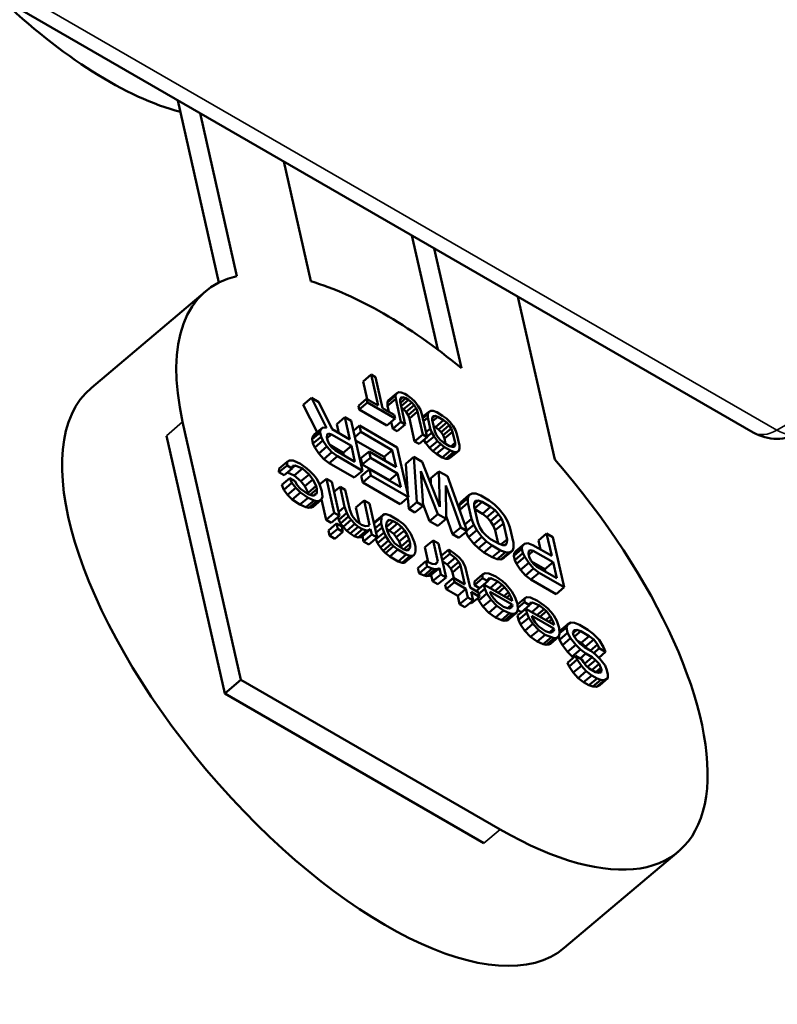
# Model space of a CAD drawing. Header units: millimetres. Extents: x 75 to 4764, y 75 to 3163.
# Tile 129 of 198: x 3020 to 3052, y 817 to 859. Entities that reach past the tile are written whole.
import ezdxf

# ---------------------------------------------------------------- set-up
doc = ezdxf.new("R2010")
doc.units = ezdxf.units.MM
doc.header["$LTSCALE"] = 15
doc.layers.add('Visible (ISO)', color=7, linetype='Continuous', lineweight=50)
doc.layers.add('Visible Narrow (ISO)', color=7, linetype='Continuous', lineweight=35)

msp = doc.modelspace()

# ---------------------------------------------------------------- linework, layer by layer
at = {"layer": 'Visible (ISO)'}
for p, q in [((2995.164, 873.06), (3050.543, 841.087)), ((3026.219, 855.13), (3027.96, 847.429)), ((3027.163, 854.586), (3028.719, 847.702)), ((3031.843, 847.48), (3030.698, 852.544)), ((3036.119, 849.415), (3037.209, 844.591)), ((3037.062, 848.87), (3038.207, 843.806)), ((3022.565, 842.98), (3027.387, 847.05)), ((3042.154, 839.946), (3040.598, 846.829)), ((3034.051, 843.248), (3034.396, 843.539)), ((3034.581, 843.432), (3034.396, 843.539)), ((3034.396, 843.539), (3034.693, 842.224)), ((3034.878, 842.118), (3034.581, 843.432)), ((3034.051, 843.248), (3034.221, 842.497)), ((3031.524, 842.26), (3031.869, 842.55)), ((3032.178, 842.372), (3031.869, 842.55)), ((3031.869, 842.55), (3032.5, 841.288)), ((3033.856, 842.218), (3034.2, 842.509)), ((3034.693, 842.224), (3034.2, 842.509)), ((3034.2, 842.509), (3034.236, 842.352)), ((3035.084, 842.353), (3035.428, 842.644)), ((3035.088, 842.214), (3035.433, 842.505)), ((3035.117, 842.442), (3035.461, 842.733)), ((3035.461, 842.733), (3035.428, 842.644)), ((3035.428, 842.644), (3035.433, 842.505)), ((3035.433, 842.505), (3035.652, 841.535)), ((3035.556, 842.787), (3035.461, 842.733)), ((3035.665, 842.779), (3035.556, 842.787)), ((3035.617, 842.398), (3035.62, 842.506)), ((3035.619, 842.472), (3035.739, 842.573)), ((3035.62, 842.506), (3035.66, 842.564)), ((3035.63, 842.344), (3035.855, 842.533)), ((3035.66, 842.564), (3035.739, 842.573)), ((3035.812, 842.721), (3035.665, 842.779)), ((3035.739, 842.573), (3035.855, 842.533)), ((3035.935, 842.65), (3035.812, 842.721)), ((3035.855, 842.533), (3035.978, 842.462)), ((3036.096, 842.53), (3035.935, 842.65)), ((3036.234, 842.396), (3036.096, 842.53)), ((3031.524, 842.26), (3032.105, 841.098)), ((3032.745, 841.224), (3032.178, 842.372)), ((3033.856, 842.218), (3033.891, 842.062)), ((3033.891, 842.062), (3034.236, 842.352)), ((3034.236, 842.352), (3035.406, 841.677)), ((3035.37, 841.833), (3034.878, 842.118)), ((3035.117, 842.442), (3035.084, 842.353)), ((3035.084, 842.353), (3035.088, 842.214)), ((3035.088, 842.214), (3035.145, 841.964)), ((3035.837, 841.428), (3035.617, 842.398)), ((3035.663, 842.197), (3035.978, 842.462)), ((3035.676, 842.138), (3035.764, 842.069)), ((3035.764, 842.069), (3036.108, 842.36)), ((3035.764, 842.069), (3035.87, 841.953)), ((3035.87, 841.953), (3036.215, 842.244)), ((3035.953, 841.824), (3036.297, 842.115)), ((3035.978, 842.462), (3036.108, 842.36)), ((3036.108, 842.36), (3036.215, 842.244)), ((3036.215, 842.244), (3036.297, 842.115)), ((3036.385, 842.2), (3036.234, 842.396)), ((3036.297, 842.115), (3036.356, 841.972)), ((3036.475, 842.039), (3036.385, 842.2)), ((3032.938, 841.443), (3033.283, 841.734)), ((3033.548, 841.581), (3033.283, 841.734)), ((3033.283, 841.734), (3033.496, 840.79)), ((3033.891, 842.062), (3035.061, 841.386)), ((3035.061, 841.386), (3035.406, 841.677)), ((3035.406, 841.677), (3035.37, 841.833)), ((3035.87, 841.953), (3035.953, 841.824)), ((3035.953, 841.824), (3036.012, 841.681)), ((3036.012, 841.681), (3036.356, 841.972)), ((3036.012, 841.681), (3036.231, 840.711)), ((3036.356, 841.972), (3036.576, 841.001)), ((3036.541, 841.865), (3036.475, 842.039)), ((3036.76, 840.895), (3036.541, 841.865)), ((3036.569, 841.742), (3036.816, 841.951)), ((3036.581, 841.691), (3036.783, 841.861)), ((3036.608, 841.571), (3036.787, 841.723)), ((3036.816, 841.951), (3036.783, 841.861)), ((3036.783, 841.861), (3036.787, 841.723)), ((3036.787, 841.723), (3036.894, 841.253)), ((3036.911, 842.005), (3036.816, 841.951)), ((3037.02, 841.997), (3036.911, 842.005)), ((3036.972, 841.616), (3036.975, 841.723)), ((3036.974, 841.69), (3037.093, 841.791)), ((3036.975, 841.723), (3037.015, 841.782)), ((3036.985, 841.562), (3037.209, 841.751)), ((3037.015, 841.782), (3037.093, 841.791)), ((3037.167, 841.939), (3037.02, 841.997)), ((3037.093, 841.791), (3037.209, 841.751)), ((3037.413, 841.797), (3037.167, 841.939)), ((3037.209, 841.751), (3037.456, 841.609)), ((3037.574, 841.677), (3037.413, 841.797)), ((3037.712, 841.543), (3037.574, 841.677)), ((3026.424, 841.533), (3028.89, 830.625)), ((3031.999, 841.009), (3032.344, 841.3)), ((3032.344, 841.3), (3032.252, 841.197)), ((3032.5, 841.288), (3032.344, 841.3)), ((3032.938, 841.443), (3033.024, 841.063)), ((3034.025, 839.47), (3033.548, 841.581)), ((3033.644, 841.159), (3033.902, 841.377)), ((3035.493, 840.458), (3033.902, 841.377)), ((3033.902, 841.377), (3033.963, 841.107)), ((3035.241, 841.538), (3035.308, 841.244)), ((3035.308, 841.244), (3035.652, 841.535)), ((3035.308, 841.244), (3035.492, 841.137)), ((3035.492, 841.137), (3035.837, 841.428)), ((3035.652, 841.535), (3035.837, 841.428)), ((3036.714, 841.102), (3036.894, 841.253)), ((3036.894, 841.253), (3036.96, 841.079)), ((3037.078, 841.147), (3036.972, 841.616)), ((3037.029, 841.366), (3037.111, 841.318)), ((3037.111, 841.318), (3037.456, 841.609)), ((3037.111, 841.318), (3037.241, 841.216)), ((3037.241, 841.216), (3037.586, 841.507)), ((3037.348, 841.1), (3037.692, 841.391)), ((3037.431, 840.971), (3037.775, 841.261)), ((3037.456, 841.609), (3037.586, 841.507)), ((3037.586, 841.507), (3037.692, 841.391)), ((3037.692, 841.391), (3037.775, 841.261)), ((3037.863, 841.347), (3037.712, 841.543)), ((3037.775, 841.261), (3037.834, 841.118)), ((3037.953, 841.186), (3037.863, 841.347)), ((3025.735, 840.951), (3028.201, 830.043)), ((3031.893, 840.797), (3032.238, 841.087)), ((3031.907, 840.906), (3031.893, 840.797)), ((3031.907, 840.906), (3032.252, 841.197)), ((3031.999, 841.009), (3031.907, 840.906)), ((3031.934, 840.617), (3032.278, 840.908)), ((3032.252, 841.197), (3032.238, 841.087)), ((3032.238, 841.087), (3032.278, 840.908)), ((3032.278, 840.908), (3032.353, 840.747)), ((3032.513, 840.889), (3032.527, 840.999)), ((3032.544, 840.755), (3032.513, 840.889)), ((3032.524, 840.978), (3032.595, 841.037)), ((3032.524, 840.842), (3032.717, 841.006)), ((3032.527, 840.999), (3032.595, 841.037)), ((3032.595, 841.037), (3032.717, 841.006)), ((3032.717, 841.006), (3033.557, 840.521)), ((3033.496, 840.79), (3032.745, 841.224)), ((3033.704, 840.889), (3033.963, 841.107)), ((3033.963, 841.107), (3035.288, 840.342)), ((3036.231, 840.711), (3036.576, 841.001)), ((3036.416, 840.604), (3036.76, 840.895)), ((3036.576, 841.001), (3036.76, 840.895)), ((3036.705, 840.628), (3037.05, 840.918)), ((3036.757, 840.908), (3036.96, 841.079)), ((3036.96, 841.079), (3037.05, 840.918)), ((3037.05, 840.918), (3037.201, 840.722)), ((3037.137, 841.004), (3037.078, 841.147)), ((3037.22, 840.874), (3037.137, 841.004)), ((3037.327, 840.758), (3037.22, 840.874)), ((3037.241, 841.216), (3037.348, 841.1)), ((3037.348, 841.1), (3037.431, 840.971)), ((3037.431, 840.971), (3037.49, 840.828)), ((3037.49, 840.828), (3037.834, 841.118)), ((3037.49, 840.828), (3037.539, 840.608)), ((3037.834, 841.118), (3037.94, 840.649)), ((3038.019, 841.012), (3037.953, 841.186)), ((3038.125, 840.542), (3038.019, 841.012)), ((3031.893, 840.797), (3031.934, 840.617)), ((3031.934, 840.617), (3032.009, 840.457)), ((3032.009, 840.457), (3032.353, 840.747)), ((3032.009, 840.457), (3032.182, 840.2)), ((3032.182, 840.2), (3032.526, 840.491)), ((3032.353, 840.747), (3032.526, 840.491)), ((3032.526, 840.491), (3032.734, 840.254)), ((3032.618, 840.594), (3032.544, 840.755)), ((3032.727, 840.453), (3032.618, 840.594)), ((3032.647, 840.557), (3033.213, 840.23)), ((3032.87, 840.332), (3032.727, 840.453)), ((3033.213, 840.23), (3033.557, 840.521)), ((3033.557, 840.521), (3033.709, 839.847)), ((3033.736, 840.748), (3034.944, 840.051)), ((3035.97, 838.347), (3035.493, 840.458)), ((3036.231, 840.711), (3036.416, 840.604)), ((3036.621, 840.777), (3036.705, 840.628)), ((3036.705, 840.628), (3036.857, 840.431)), ((3036.857, 840.431), (3037.201, 840.722)), ((3036.857, 840.431), (3036.994, 840.298)), ((3036.994, 840.298), (3037.338, 840.588)), ((3037.155, 840.177), (3037.499, 840.468)), ((3037.201, 840.722), (3037.338, 840.588)), ((3037.457, 840.656), (3037.327, 840.758)), ((3037.338, 840.588), (3037.499, 840.468)), ((3037.703, 840.514), (3037.457, 840.656)), ((3037.499, 840.468), (3037.746, 840.326)), ((3037.819, 840.474), (3037.703, 840.514)), ((3037.758, 840.495), (3037.94, 840.649)), ((3037.898, 840.483), (3037.819, 840.474)), ((3037.864, 840.479), (3037.938, 840.542)), ((3037.938, 840.542), (3037.898, 840.483)), ((3037.94, 840.649), (3037.938, 840.542)), ((3038.096, 840.314), (3038.13, 840.404)), ((3038.13, 840.404), (3038.125, 840.542)), ((3032.182, 840.2), (3032.389, 839.964)), ((3032.389, 839.964), (3032.734, 840.254)), ((3032.62, 839.791), (3032.965, 840.082)), ((3032.734, 840.254), (3032.965, 840.082)), ((3033.709, 839.847), (3032.87, 840.332)), ((3032.965, 840.082), (3034.025, 839.47)), ((3033.213, 840.23), (3033.238, 840.12)), ((3033.957, 839.996), (3034.302, 840.286)), ((3033.957, 839.996), (3034.018, 839.726)), ((3034.018, 839.726), (3034.363, 840.017)), ((3035.451, 839.623), (3034.302, 840.286)), ((3034.302, 840.286), (3034.363, 840.017)), ((3034.363, 840.017), (3035.512, 839.353)), ((3034.944, 840.051), (3035.288, 840.342)), ((3034.944, 840.051), (3034.979, 839.895)), ((3035.288, 840.342), (3035.451, 839.623)), ((3035.855, 839.759), (3036.2, 840.05)), ((3036.553, 839.846), (3036.2, 840.05)), ((3036.2, 840.05), (3036.323, 838.143)), ((3036.994, 840.298), (3037.155, 840.177)), ((3037.155, 840.177), (3037.401, 840.035)), ((3037.401, 840.035), (3037.746, 840.326)), ((3037.401, 840.035), (3037.548, 839.978)), ((3037.548, 839.978), (3037.893, 840.268)), ((3037.657, 839.969), (3038.002, 840.26)), ((3037.657, 839.969), (3037.752, 840.023)), ((3037.746, 840.326), (3037.893, 840.268)), ((3037.752, 840.023), (3038.096, 840.314)), ((3037.893, 840.268), (3038.002, 840.26)), ((3038.002, 840.26), (3038.096, 840.314)), ((3030.493, 839.405), (3030.838, 839.696)), ((3030.497, 839.559), (3030.841, 839.85)), ((3030.714, 839.277), (3031.059, 839.568)), ((3030.841, 839.85), (3030.838, 839.696)), ((3030.838, 839.696), (3031.059, 839.568)), ((3030.943, 839.908), (3030.841, 839.85)), ((3031.1, 839.896), (3030.943, 839.908)), ((3031.059, 839.568), (3031.072, 839.677)), ((3031.061, 839.586), (3031.185, 839.691)), ((3031.072, 839.677), (3031.185, 839.691)), ((3031.399, 839.762), (3031.1, 839.896)), ((3031.185, 839.691), (3031.484, 839.557)), ((3031.674, 839.564), (3031.399, 839.762)), ((3031.817, 839.443), (3031.674, 839.564)), ((3032.389, 839.964), (3032.62, 839.791)), ((3032.62, 839.791), (3033.681, 839.179)), ((3034.018, 839.726), (3035.167, 839.063)), ((3035.855, 839.759), (3035.938, 838.49)), ((3037.293, 837.935), (3036.553, 839.846)), ((3037.548, 839.978), (3037.657, 839.969)), ((3030.497, 839.559), (3030.493, 839.405)), ((3030.493, 839.405), (3030.714, 839.277)), ((3030.615, 838.866), (3030.959, 839.157)), ((3030.853, 839.394), (3031.139, 839.266)), ((3031.18, 839.029), (3030.959, 839.157)), ((3030.959, 839.157), (3031.044, 838.951)), ((3031.139, 839.266), (3031.484, 839.557)), ((3031.139, 839.266), (3031.425, 839.023)), ((3031.425, 839.023), (3031.769, 839.314)), ((3031.484, 839.557), (3031.769, 839.314)), ((3031.769, 839.314), (3031.932, 839.103)), ((3031.97, 839.276), (3031.817, 839.443)), ((3032.079, 839.135), (3031.97, 839.276)), ((3033.681, 839.179), (3034.025, 839.47)), ((3033.973, 839.244), (3034.318, 839.535)), ((3033.973, 839.244), (3034.034, 838.975)), ((3034.034, 838.975), (3034.379, 839.265)), ((3035.644, 838.769), (3034.318, 839.535)), ((3034.318, 839.535), (3034.379, 839.265)), ((3034.379, 839.265), (3035.97, 838.347)), ((3035.167, 839.063), (3035.512, 839.353)), ((3035.512, 839.353), (3035.644, 838.769)), ((3036.589, 837.99), (3036.488, 839.454)), ((3036.488, 839.454), (3037.207, 837.632)), ((3036.916, 839.147), (3037.26, 839.437)), ((3037.26, 839.437), (3037.293, 837.935)), ((3037.614, 839.233), (3037.26, 839.437)), ((3038.445, 836.918), (3037.614, 839.233)), ((3030.615, 838.866), (3030.7, 838.661)), ((3030.7, 838.661), (3031.044, 838.951)), ((3030.863, 838.449), (3031.207, 838.74)), ((3031.044, 838.951), (3031.207, 838.74)), ((3031.255, 838.869), (3031.18, 839.029)), ((3031.207, 838.74), (3031.404, 838.548)), ((3031.408, 838.702), (3031.255, 838.869)), ((3031.425, 839.023), (3031.588, 838.812)), ((3031.588, 838.812), (3031.932, 839.103)), ((3031.588, 838.812), (3031.727, 838.536)), ((3031.727, 838.536), (3032.071, 838.827)), ((3031.932, 839.103), (3032.071, 838.827)), ((3032.071, 838.827), (3032.102, 838.692)), ((3032.208, 838.905), (3032.079, 839.135)), ((3032.313, 838.61), (3032.208, 838.905)), ((3032.216, 838.881), (3032.504, 839.124)), ((3032.504, 839.124), (3032.829, 837.687)), ((3032.725, 838.997), (3032.504, 839.124)), ((3033.05, 837.559), (3032.725, 838.997)), ((3032.82, 838.575), (3033.078, 838.792)), ((3033.299, 838.665), (3033.078, 838.792)), ((3033.078, 838.792), (3033.271, 837.939)), ((3034.034, 838.975), (3035.625, 838.056)), ((3035.167, 839.063), (3035.172, 839.042)), ((3036.916, 839.147), (3036.921, 838.894)), ((3037.561, 837.428), (3037.549, 838.841)), ((3037.549, 838.841), (3038.18, 837.071)), ((3030.7, 838.661), (3030.863, 838.449)), ((3030.863, 838.449), (3031.06, 838.257)), ((3031.06, 838.257), (3031.404, 838.548)), ((3031.379, 838.034), (3031.724, 838.325)), ((3031.404, 838.548), (3031.724, 838.325)), ((3031.727, 838.479), (3031.408, 838.702)), ((3031.724, 838.325), (3031.979, 838.216)), ((3031.727, 838.536), (3031.741, 838.474)), ((3031.894, 838.422), (3031.727, 838.479)), ((3031.814, 838.449), (3032.102, 838.692)), ((3031.972, 838.416), (3031.894, 838.422)), ((3031.955, 838.417), (3032.098, 838.538)), ((3032.074, 838.474), (3031.972, 838.416)), ((3032.098, 838.538), (3032.074, 838.474)), ((3032.102, 838.692), (3032.098, 838.538)), ((3032.282, 838.237), (3032.329, 838.366)), ((3032.329, 838.366), (3032.313, 838.61)), ((3033.492, 837.811), (3033.299, 838.665)), ((3035.625, 838.056), (3035.97, 838.347)), ((3035.948, 838.328), (3035.979, 837.852)), ((3038.18, 838.143), (3038.525, 838.434)), ((3038.525, 838.434), (3038.477, 838.305)), ((3038.661, 838.512), (3038.525, 838.434)), ((3038.817, 838.499), (3038.661, 838.512)), ((3039.028, 838.417), (3038.817, 838.499)), ((3039.382, 838.213), (3039.028, 838.417)), ((3031.06, 838.257), (3031.379, 838.034)), ((3031.379, 838.034), (3031.634, 837.926)), ((3031.634, 837.926), (3031.979, 838.216)), ((3031.634, 837.926), (3031.757, 837.894)), ((3031.757, 837.894), (3032.101, 838.185)), ((3031.757, 837.894), (3031.869, 837.907)), ((3031.869, 837.907), (3032.214, 838.198)), ((3031.869, 837.907), (3031.937, 837.946)), ((3031.937, 837.946), (3032.282, 838.237)), ((3031.979, 838.216), (3032.101, 838.185)), ((3032.101, 838.185), (3032.214, 838.198)), ((3032.214, 838.198), (3032.282, 838.237)), ((3032.289, 838.258), (3032.484, 837.396)), ((3033.013, 837.721), (3033.271, 837.939)), ((3033.271, 837.939), (3033.366, 837.689)), ((3033.75, 837.915), (3034.095, 838.206)), ((3033.75, 837.915), (3033.903, 837.239)), ((3034.095, 838.206), (3034.328, 837.172)), ((3034.316, 838.078), (3034.095, 838.206)), ((3034.641, 836.641), (3034.316, 838.078)), ((3035.979, 837.852), (3036.323, 838.143)), ((3036.244, 837.699), (3036.589, 837.99)), ((3036.323, 838.143), (3036.589, 837.99)), ((3036.585, 838.046), (3036.863, 837.342)), ((3038.133, 838.015), (3038.477, 838.305)), ((3038.18, 838.143), (3038.133, 838.015)), ((3038.133, 838.015), (3038.139, 837.816)), ((3038.139, 837.816), (3038.484, 838.106)), ((3038.477, 838.305), (3038.484, 838.106)), ((3038.484, 838.106), (3038.636, 837.433)), ((3038.749, 837.953), (3038.752, 838.107)), ((3038.901, 837.279), (3038.749, 837.953)), ((3038.751, 838.06), (3038.923, 838.204)), ((3038.752, 838.107), (3038.81, 838.191)), ((3038.766, 837.875), (3039.089, 838.147)), ((3038.81, 838.191), (3038.923, 838.204)), ((3038.923, 838.204), (3039.089, 838.147)), ((3039.089, 838.147), (3039.443, 837.943)), ((3039.098, 837.652), (3039.443, 837.943)), ((3039.613, 838.04), (3039.382, 838.213)), ((3039.443, 837.943), (3039.63, 837.796)), ((3039.81, 837.848), (3039.613, 838.04)), ((3032.484, 837.396), (3032.829, 837.687)), ((3032.705, 837.268), (3033.05, 837.559)), ((3032.829, 837.687), (3033.05, 837.559)), ((3032.982, 837.502), (3033.022, 837.398)), ((3033.022, 837.398), (3033.366, 837.689)), ((3033.096, 837.238), (3033.441, 837.529)), ((3033.366, 837.689), (3033.441, 837.529)), ((3033.441, 837.529), (3033.55, 837.388)), ((3033.587, 837.561), (3033.492, 837.811)), ((3033.696, 837.42), (3033.587, 837.561)), ((3034.506, 837.236), (3034.829, 837.508)), ((3034.542, 837.301), (3034.887, 837.592)), ((3034.829, 837.508), (3034.811, 837.245)), ((3034.887, 837.592), (3034.829, 837.508)), ((3034.955, 837.631), (3034.887, 837.592)), ((3035.033, 837.625), (3034.955, 837.631)), ((3035.2, 837.568), (3035.033, 837.625)), ((3035.553, 837.364), (3035.2, 837.568)), ((3035.979, 837.852), (3036.244, 837.699)), ((3036.863, 837.342), (3037.207, 837.632)), ((3037.207, 837.632), (3037.561, 837.428)), ((3037.56, 837.553), (3037.835, 836.78)), ((3038.139, 837.816), (3038.167, 837.692)), ((3038.774, 837.839), (3039.098, 837.652)), ((3039.098, 837.652), (3039.285, 837.505)), ((3039.285, 837.505), (3039.63, 837.796)), ((3039.285, 837.505), (3039.438, 837.339)), ((3039.438, 837.339), (3039.783, 837.63)), ((3039.63, 837.796), (3039.783, 837.63)), ((3039.783, 837.63), (3039.901, 837.444)), ((3040.027, 837.567), (3039.81, 837.848)), ((3040.156, 837.336), (3040.027, 837.567)), ((3032.484, 837.396), (3032.705, 837.268)), ((3032.586, 836.947), (3032.93, 837.238)), ((3032.93, 837.238), (3032.981, 837.013)), ((3033.151, 837.11), (3032.93, 837.238)), ((3033.022, 837.398), (3033.096, 837.238)), ((3033.096, 837.238), (3033.205, 837.097)), ((3033.202, 836.885), (3033.151, 837.11)), ((3033.205, 837.097), (3033.55, 837.388)), ((3033.205, 837.097), (3033.358, 836.931)), ((3033.358, 836.931), (3033.702, 837.221)), ((3033.501, 836.809), (3033.845, 837.1)), ((3033.55, 837.388), (3033.702, 837.221)), ((3033.794, 837.325), (3033.696, 837.42)), ((3033.702, 837.221), (3033.845, 837.1)), ((3033.981, 837.178), (3033.794, 837.325)), ((3033.845, 837.1), (3034.022, 836.998)), ((3034.148, 837.12), (3033.981, 837.178)), ((3034.26, 837.134), (3034.148, 837.12)), ((3034.328, 837.172), (3034.26, 837.134)), ((3034.542, 837.301), (3034.504, 837.246)), ((3034.553, 837.027), (3034.811, 837.245)), ((3034.594, 836.847), (3034.852, 837.065)), ((3034.811, 837.245), (3034.852, 837.065)), ((3034.852, 837.065), (3034.937, 836.86)), ((3035.032, 837.117), (3035.036, 837.272)), ((3035.073, 836.938), (3035.032, 837.117)), ((3035.036, 837.272), (3035.094, 837.355)), ((3035.038, 837.092), (3035.329, 837.337)), ((3035.063, 837.311), (3035.162, 837.394)), ((3035.094, 837.355), (3035.162, 837.394)), ((3035.161, 836.944), (3035.505, 837.235)), ((3035.162, 837.394), (3035.329, 837.337)), ((3035.329, 837.337), (3035.505, 837.235)), ((3035.348, 836.797), (3035.692, 837.088)), ((3035.505, 837.235), (3035.692, 837.088)), ((3035.74, 837.217), (3035.553, 837.364)), ((3035.692, 837.088), (3035.801, 836.947)), ((3035.839, 837.121), (3035.74, 837.217)), ((3035.947, 836.98), (3035.839, 837.121)), ((3036.863, 837.342), (3037.216, 837.138)), ((3037.216, 837.138), (3037.561, 837.428)), ((3037.835, 836.78), (3038.18, 837.071)), ((3038.18, 837.071), (3038.445, 836.918)), ((3038.347, 837.189), (3038.636, 837.433)), ((3038.438, 836.936), (3038.731, 837.182)), ((3038.636, 837.433), (3038.731, 837.182)), ((3038.731, 837.182), (3038.86, 836.952)), ((3038.986, 837.074), (3038.901, 837.279)), ((3039.105, 836.888), (3038.986, 837.074)), ((3039.438, 837.339), (3039.557, 837.153)), ((3039.557, 837.153), (3039.901, 837.444)), ((3039.557, 837.153), (3039.642, 836.948)), ((3039.642, 836.948), (3039.986, 837.239)), ((3039.901, 837.444), (3039.986, 837.239)), ((3039.986, 837.239), (3040.138, 836.565)), ((3040.251, 837.086), (3040.156, 837.336)), ((3040.404, 836.412), (3040.251, 837.086)), ((3032.586, 836.947), (3032.636, 836.722)), ((3032.636, 836.722), (3032.981, 837.013)), ((3032.636, 836.722), (3032.857, 836.595)), ((3032.857, 836.595), (3033.202, 836.885)), ((3032.981, 837.013), (3033.202, 836.885)), ((3033.358, 836.931), (3033.501, 836.809)), ((3033.501, 836.809), (3033.677, 836.707)), ((3033.677, 836.707), (3034.022, 836.998)), ((3033.677, 836.707), (3033.844, 836.65)), ((3033.844, 836.65), (3034.189, 836.941)), ((3033.844, 836.65), (3033.956, 836.663)), ((3033.956, 836.663), (3034.301, 836.954)), ((3033.956, 836.663), (3034.024, 836.702)), ((3034.022, 836.998), (3034.189, 836.941)), ((3034.024, 836.702), (3034.369, 836.993)), ((3034.024, 836.702), (3034.075, 836.477)), ((3034.075, 836.477), (3034.42, 836.768)), ((3034.189, 836.941), (3034.301, 836.954)), ((3034.301, 836.954), (3034.369, 836.993)), ((3034.369, 836.993), (3034.42, 836.768)), ((3034.42, 836.768), (3034.641, 836.641)), ((3034.592, 836.569), (3034.937, 836.86)), ((3034.667, 836.409), (3035.012, 836.7)), ((3034.937, 836.86), (3035.012, 836.7)), ((3035.012, 836.7), (3035.13, 836.514)), ((3035.058, 837.004), (3035.161, 836.944)), ((3035.158, 836.733), (3035.073, 836.938)), ((3035.277, 836.547), (3035.158, 836.733)), ((3035.161, 836.944), (3035.348, 836.797)), ((3035.348, 836.797), (3035.457, 836.656)), ((3035.457, 836.656), (3035.801, 836.947)), ((3035.457, 836.656), (3035.575, 836.471)), ((3035.575, 836.471), (3035.92, 836.761)), ((3035.801, 836.947), (3035.92, 836.761)), ((3035.92, 836.761), (3036.005, 836.556)), ((3036.066, 836.794), (3035.947, 836.98)), ((3036.226, 836.429), (3036.066, 836.794)), ((3037.835, 836.78), (3038.1, 836.627)), ((3038.1, 836.627), (3038.445, 836.918)), ((3038.395, 836.876), (3038.515, 836.661)), ((3038.515, 836.661), (3038.86, 836.952)), ((3038.515, 836.661), (3038.733, 836.379)), ((3038.733, 836.379), (3039.077, 836.67)), ((3038.86, 836.952), (3039.077, 836.67)), ((3039.077, 836.67), (3039.274, 836.478)), ((3039.258, 836.722), (3039.105, 836.888)), ((3039.445, 836.575), (3039.258, 836.722)), ((3039.642, 836.948), (3039.768, 836.388)), ((3041.468, 836.519), (3041.812, 836.809)), ((3041.812, 836.809), (3042.026, 835.866)), ((3042.078, 836.656), (3041.812, 836.809)), ((3042.555, 834.545), (3042.078, 836.656)), ((3034.075, 836.477), (3034.296, 836.35)), ((3034.296, 836.35), (3034.641, 836.641)), ((3034.583, 836.592), (3034.592, 836.569)), ((3034.592, 836.569), (3034.667, 836.409)), ((3034.667, 836.409), (3034.786, 836.223)), ((3034.786, 836.223), (3035.13, 836.514)), ((3034.895, 836.083), (3035.239, 836.373)), ((3034.993, 835.987), (3035.338, 836.277)), ((3035.13, 836.514), (3035.239, 836.373)), ((3035.239, 836.373), (3035.338, 836.277)), ((3035.385, 836.406), (3035.277, 836.547)), ((3035.338, 836.277), (3035.525, 836.13)), ((3035.572, 836.259), (3035.385, 836.406)), ((3035.749, 836.157), (3035.572, 836.259)), ((3035.575, 836.471), (3035.66, 836.265)), ((3035.66, 836.265), (3036.005, 836.556)), ((3035.66, 836.265), (3035.675, 836.2)), ((3035.775, 836.148), (3036.045, 836.376)), ((3036.005, 836.556), (3036.045, 836.376)), ((3036.045, 836.376), (3036.042, 836.222)), ((3036.266, 836.249), (3036.226, 836.429)), ((3036.263, 836.095), (3036.266, 836.249)), ((3036.667, 836.231), (3037.012, 836.522)), ((3037.012, 836.522), (3037.215, 835.623)), ((3037.233, 836.394), (3037.012, 836.522)), ((3037.557, 834.957), (3037.233, 836.394)), ((3038.733, 836.379), (3038.93, 836.187)), ((3038.93, 836.187), (3039.274, 836.478)), ((3039.161, 836.015), (3039.505, 836.306)), ((3039.274, 836.478), (3039.505, 836.306)), ((3039.798, 836.371), (3039.445, 836.575)), ((3039.505, 836.306), (3039.859, 836.101)), ((3039.965, 836.314), (3039.798, 836.371)), ((3039.877, 836.344), (3040.138, 836.565)), ((3040.077, 836.327), (3039.965, 836.314)), ((3040.029, 836.321), (3040.135, 836.411)), ((3040.135, 836.411), (3040.077, 836.327)), ((3040.138, 836.565), (3040.135, 836.411)), ((3040.41, 836.213), (3040.404, 836.412)), ((3040.437, 835.981), (3040.781, 836.272)), ((3040.529, 836.085), (3040.873, 836.375)), ((3040.781, 836.272), (3040.767, 836.163)), ((3040.873, 836.375), (3040.781, 836.272)), ((3041.019, 836.408), (3040.873, 836.375)), ((3041.23, 836.325), (3041.019, 836.408)), ((3042.026, 835.866), (3041.23, 836.325)), ((3041.468, 836.519), (3041.554, 836.138)), ((3034.786, 836.223), (3034.895, 836.083)), ((3034.895, 836.083), (3034.993, 835.987)), ((3034.993, 835.987), (3035.18, 835.84)), ((3035.18, 835.84), (3035.525, 836.13)), ((3035.18, 835.84), (3035.534, 835.635)), ((3035.525, 836.13), (3035.878, 835.926)), ((3035.534, 835.635), (3035.878, 835.926)), ((3035.7, 835.578), (3036.045, 835.869)), ((3035.916, 836.1), (3035.749, 836.157)), ((3035.778, 835.572), (3036.123, 835.863)), ((3035.847, 835.611), (3036.191, 835.902)), ((3035.878, 835.926), (3036.045, 835.869)), ((3035.902, 836.104), (3036.042, 836.222)), ((3035.984, 836.139), (3035.916, 836.1)), ((3036.042, 836.222), (3035.984, 836.139)), ((3036.045, 835.869), (3036.123, 835.863)), ((3036.123, 835.863), (3036.191, 835.902)), ((3036.191, 835.902), (3036.249, 835.985)), ((3036.249, 835.985), (3036.263, 836.095)), ((3036.667, 836.231), (3036.81, 835.599)), ((3037.352, 835.867), (3037.675, 836.139)), ((3037.392, 835.687), (3037.715, 835.959)), ((3037.95, 835.941), (3037.675, 836.139)), ((3037.675, 836.139), (3037.715, 835.959)), ((3037.715, 835.959), (3037.946, 835.787)), ((3038.093, 835.819), (3037.95, 835.941)), ((3038.245, 835.653), (3038.093, 835.819)), ((3038.93, 836.187), (3039.161, 836.015)), ((3039.161, 836.015), (3039.514, 835.811)), ((3039.514, 835.811), (3039.859, 836.101)), ((3039.725, 835.728), (3040.07, 836.019)), ((3039.859, 836.101), (3040.07, 836.019)), ((3039.882, 835.716), (3040.226, 836.007)), ((3040.018, 835.793), (3040.362, 836.084)), ((3040.07, 836.019), (3040.226, 836.007)), ((3040.226, 836.007), (3040.362, 836.084)), ((3040.362, 836.084), (3040.41, 836.213)), ((3040.423, 835.872), (3040.767, 836.163)), ((3040.437, 835.981), (3040.423, 835.872)), ((3040.423, 835.872), (3040.463, 835.692)), ((3040.529, 836.085), (3040.437, 835.981)), ((3040.463, 835.692), (3040.808, 835.983)), ((3040.538, 835.532), (3040.883, 835.823)), ((3040.767, 836.163), (3040.808, 835.983)), ((3040.808, 835.983), (3040.883, 835.823)), ((3040.883, 835.823), (3041.056, 835.567)), ((3041.043, 835.965), (3041.056, 836.074)), ((3041.073, 835.83), (3041.043, 835.965)), ((3041.053, 835.918), (3041.247, 836.081)), ((3041.054, 836.053), (3041.124, 836.113)), ((3041.056, 836.074), (3041.124, 836.113)), ((3041.148, 835.67), (3041.073, 835.83)), ((3041.124, 836.113), (3041.247, 836.081)), ((3041.247, 836.081), (3042.087, 835.596)), ((3035.534, 835.635), (3035.7, 835.578)), ((3035.7, 835.578), (3035.778, 835.572)), ((3035.778, 835.572), (3035.847, 835.611)), ((3036.367, 835.35), (3036.711, 835.64)), ((3036.417, 835.125), (3036.762, 835.416)), ((3036.966, 835.532), (3036.711, 835.64)), ((3036.711, 835.64), (3036.762, 835.416)), ((3036.762, 835.416), (3036.973, 835.333)), ((3037.123, 835.52), (3036.966, 835.532)), ((3037.095, 835.522), (3037.215, 835.623)), ((3037.215, 835.623), (3037.123, 835.52)), ((3037.402, 835.645), (3037.602, 835.496)), ((3037.602, 835.496), (3037.946, 835.787)), ((3037.602, 835.496), (3037.755, 835.33)), ((3037.755, 835.33), (3038.099, 835.62)), ((3037.829, 835.169), (3038.174, 835.46)), ((3037.946, 835.787), (3038.099, 835.62)), ((3038.099, 835.62), (3038.174, 835.46)), ((3038.174, 835.46), (3038.357, 834.651)), ((3038.374, 835.422), (3038.245, 835.653)), ((3038.578, 834.524), (3038.374, 835.422)), ((3039.514, 835.811), (3039.725, 835.728)), ((3039.725, 835.728), (3039.882, 835.716)), ((3039.882, 835.716), (3040.018, 835.793)), ((3040.463, 835.692), (3040.538, 835.532)), ((3040.538, 835.532), (3040.711, 835.276)), ((3040.711, 835.276), (3041.056, 835.567)), ((3041.056, 835.567), (3041.263, 835.33)), ((3041.256, 835.529), (3041.148, 835.67)), ((3041.177, 835.632), (3041.742, 835.306)), ((3041.399, 835.407), (3041.256, 835.529)), ((3042.239, 834.923), (3041.399, 835.407)), ((3041.742, 835.306), (3042.087, 835.596)), ((3042.087, 835.596), (3042.239, 834.923)), ((3036.367, 835.35), (3036.417, 835.125)), ((3036.417, 835.125), (3036.628, 835.042)), ((3036.628, 835.042), (3036.973, 835.333)), ((3036.628, 835.042), (3036.751, 835.011)), ((3036.751, 835.011), (3037.095, 835.302)), ((3036.751, 835.011), (3036.863, 835.024)), ((3036.863, 835.024), (3037.207, 835.315)), ((3036.863, 835.024), (3036.931, 835.063)), ((3036.931, 835.063), (3037.276, 835.354)), ((3036.931, 835.063), (3036.992, 834.793)), ((3036.973, 835.333), (3037.095, 835.302)), ((3036.992, 834.793), (3037.336, 835.084)), ((3037.095, 835.302), (3037.207, 835.315)), ((3037.207, 835.315), (3037.276, 835.354)), ((3037.276, 835.354), (3037.336, 835.084)), ((3037.336, 835.084), (3037.557, 834.957)), ((3037.755, 835.33), (3037.829, 835.169)), ((3037.829, 835.169), (3037.885, 834.924)), ((3038.761, 834.788), (3039.105, 835.078)), ((3039.105, 835.078), (3039.102, 834.924)), ((3039.208, 835.137), (3039.105, 835.078)), ((3039.364, 835.124), (3039.208, 835.137)), ((3039.663, 834.991), (3039.364, 835.124)), ((3039.939, 834.793), (3039.663, 834.991)), ((3040.711, 835.276), (3040.919, 835.039)), ((3040.919, 835.039), (3041.263, 835.33)), ((3040.919, 835.039), (3041.15, 834.867)), ((3041.15, 834.867), (3041.494, 835.157)), ((3041.263, 835.33), (3041.494, 835.157)), ((3041.494, 835.157), (3042.555, 834.545)), ((3041.742, 835.306), (3041.767, 835.195)), ((3036.992, 834.793), (3037.213, 834.666)), ((3037.213, 834.666), (3037.557, 834.957)), ((3037.526, 834.641), (3037.87, 834.932)), ((3037.526, 834.641), (3037.567, 834.462)), ((3037.567, 834.462), (3037.911, 834.752)), ((3038.357, 834.651), (3037.87, 834.932)), ((3037.87, 834.932), (3037.911, 834.752)), ((3037.911, 834.752), (3038.397, 834.472)), ((3038.757, 834.633), (3039.102, 834.924)), ((3038.761, 834.788), (3038.757, 834.633)), ((3038.757, 834.633), (3038.978, 834.506)), ((3038.833, 834.376), (3039.163, 834.655)), ((3038.978, 834.506), (3039.323, 834.797)), ((3039.102, 834.924), (3039.323, 834.797)), ((3039.117, 834.623), (3039.122, 834.62)), ((3040.356, 833.966), (3039.163, 834.655)), ((3039.163, 834.655), (3039.203, 834.475)), ((3039.323, 834.797), (3039.337, 834.906)), ((3039.325, 834.815), (3039.449, 834.919)), ((3039.337, 834.906), (3039.449, 834.919)), ((3039.418, 834.507), (3039.748, 834.785)), ((3039.449, 834.919), (3039.748, 834.785)), ((3039.633, 834.383), (3039.935, 834.638)), ((3039.748, 834.785), (3039.935, 834.638)), ((3039.935, 834.638), (3040.034, 834.543)), ((3040.081, 834.671), (3039.939, 834.793)), ((3040.234, 834.505), (3040.081, 834.671)), ((3041.15, 834.867), (3042.21, 834.254)), ((3037.567, 834.462), (3038.053, 834.181)), ((3038.053, 834.181), (3038.397, 834.472)), ((3038.053, 834.181), (3038.134, 833.822)), ((3038.397, 834.472), (3038.478, 834.112)), ((3038.931, 834.32), (3038.578, 834.524)), ((3038.699, 833.985), (3038.618, 834.344)), ((3038.618, 834.344), (3038.972, 834.14)), ((3038.972, 834.14), (3038.931, 834.32)), ((3038.944, 833.979), (3039.288, 834.27)), ((3038.945, 834.257), (3039.203, 834.475)), ((3039.203, 834.475), (3039.288, 834.27)), ((3039.288, 834.27), (3039.461, 834.014)), ((3039.445, 834.258), (3039.424, 834.347)), ((3039.424, 834.347), (3040.352, 833.812)), ((3039.564, 834.072), (3039.445, 834.258)), ((3039.759, 834.311), (3040.034, 834.543)), ((3040.004, 834.169), (3040.197, 834.331)), ((3040.034, 834.543), (3040.197, 834.331)), ((3040.124, 834.1), (3040.261, 834.216)), ((3040.197, 834.331), (3040.261, 834.216)), ((3040.343, 834.364), (3040.234, 834.505)), ((3040.261, 834.216), (3040.336, 834.056)), ((3040.472, 834.133), (3040.343, 834.364)), ((3042.21, 834.254), (3042.555, 834.545)), ((3038.134, 833.822), (3038.478, 834.112)), ((3038.134, 833.822), (3038.355, 833.694)), ((3038.355, 833.694), (3038.699, 833.985)), ((3038.478, 834.112), (3038.699, 833.985)), ((3038.575, 833.88), (3038.627, 833.849)), ((3038.627, 833.849), (3038.972, 834.14)), ((3038.902, 834.081), (3038.944, 833.979)), ((3038.944, 833.979), (3039.117, 833.723)), ((3039.117, 833.723), (3039.461, 834.014)), ((3039.368, 833.461), (3039.713, 833.751)), ((3039.461, 834.014), (3039.713, 833.751)), ((3039.716, 833.905), (3039.564, 834.072)), ((3039.713, 833.751), (3039.988, 833.553)), ((3039.992, 833.707), (3039.716, 833.905)), ((3040.161, 833.65), (3040.352, 833.812)), ((3040.219, 833.646), (3040.363, 833.767)), ((3040.281, 834.009), (3040.336, 834.056)), ((3040.336, 834.056), (3040.356, 833.966)), ((3040.363, 833.767), (3040.339, 833.702)), ((3040.352, 833.812), (3040.363, 833.767)), ((3040.577, 833.838), (3040.472, 834.133)), ((3040.594, 833.594), (3040.577, 833.838)), ((3040.579, 833.809), (3040.873, 834.058)), ((3040.589, 833.667), (3040.87, 833.904)), ((3040.746, 833.485), (3041.091, 833.776)), ((3040.873, 834.058), (3040.87, 833.904)), ((3040.87, 833.904), (3041.091, 833.776)), ((3040.975, 834.116), (3040.873, 834.058)), ((3041.132, 834.104), (3040.975, 834.116)), ((3041.091, 833.776), (3041.104, 833.885)), ((3041.093, 833.794), (3041.217, 833.899)), ((3041.104, 833.885), (3041.217, 833.899)), ((3041.431, 833.97), (3041.132, 834.104)), ((3041.186, 833.487), (3041.516, 833.765)), ((3041.217, 833.899), (3041.516, 833.765)), ((3041.706, 833.772), (3041.431, 833.97)), ((3041.516, 833.765), (3041.703, 833.618)), ((3041.849, 833.651), (3041.706, 833.772)), ((3039.117, 833.723), (3039.368, 833.461)), ((3039.368, 833.461), (3039.644, 833.263)), ((3039.644, 833.263), (3039.988, 833.553)), ((3039.899, 833.154), (3040.243, 833.445)), ((3039.988, 833.553), (3040.243, 833.445)), ((3040.158, 833.65), (3039.992, 833.707)), ((3040.021, 833.123), (3040.366, 833.413)), ((3040.133, 833.136), (3040.478, 833.427)), ((3040.237, 833.644), (3040.158, 833.65)), ((3040.201, 833.175), (3040.546, 833.466)), ((3040.339, 833.702), (3040.237, 833.644)), ((3040.243, 833.445), (3040.366, 833.413)), ((3040.366, 833.413), (3040.478, 833.427)), ((3040.478, 833.427), (3040.546, 833.466)), ((3040.546, 833.466), (3040.594, 833.594)), ((3040.586, 833.343), (3040.931, 833.634)), ((3040.586, 833.343), (3040.627, 833.164)), ((3040.587, 833.577), (3040.746, 833.485)), ((3040.627, 833.164), (3040.971, 833.454)), ((3040.885, 833.602), (3040.89, 833.6)), ((3042.124, 832.945), (3040.931, 833.634)), ((3040.931, 833.634), (3040.971, 833.454)), ((3040.971, 833.454), (3041.056, 833.249)), ((3041.212, 833.237), (3041.192, 833.327)), ((3041.192, 833.327), (3042.12, 832.791)), ((3041.4, 833.363), (3041.703, 833.618)), ((3041.526, 833.29), (3041.801, 833.522)), ((3041.703, 833.618), (3041.801, 833.522)), ((3041.801, 833.522), (3041.964, 833.311)), ((3042.002, 833.484), (3041.849, 833.651)), ((3042.111, 833.343), (3042.002, 833.484)), ((3042.24, 833.113), (3042.111, 833.343)), ((3039.644, 833.263), (3039.899, 833.154)), ((3039.899, 833.154), (3040.021, 833.123)), ((3040.021, 833.123), (3040.133, 833.136)), ((3040.133, 833.136), (3040.201, 833.175)), ((3040.627, 833.164), (3040.711, 832.958)), ((3040.711, 832.958), (3041.056, 833.249)), ((3040.711, 832.958), (3040.885, 832.702)), ((3040.885, 832.702), (3041.229, 832.993)), ((3041.056, 833.249), (3041.229, 832.993)), ((3041.331, 833.051), (3041.212, 833.237)), ((3041.229, 832.993), (3041.481, 832.731)), ((3041.484, 832.885), (3041.331, 833.051)), ((3041.772, 833.148), (3041.964, 833.311)), ((3041.891, 833.079), (3042.029, 833.195)), ((3041.964, 833.311), (3042.029, 833.195)), ((3042.029, 833.195), (3042.103, 833.035)), ((3042.049, 832.989), (3042.103, 833.035)), ((3042.103, 833.035), (3042.124, 832.945)), ((3042.345, 832.818), (3042.24, 833.113)), ((3042.354, 832.679), (3042.695, 832.967)), ((3042.695, 832.967), (3042.648, 832.838)), ((3042.831, 833.044), (3042.695, 832.967)), ((3042.988, 833.032), (3042.831, 833.044)), ((3043.199, 832.949), (3042.988, 833.032)), ((3043.552, 832.745), (3043.199, 832.949)), ((3040.885, 832.702), (3041.136, 832.44)), ((3041.136, 832.44), (3041.481, 832.731)), ((3041.411, 832.242), (3041.756, 832.533)), ((3041.481, 832.731), (3041.756, 832.533)), ((3041.759, 832.687), (3041.484, 832.885)), ((3041.756, 832.533), (3042.011, 832.424)), ((3041.926, 832.63), (3041.759, 832.687)), ((3042.004, 832.624), (3041.926, 832.63)), ((3041.929, 832.629), (3042.12, 832.791)), ((3041.987, 832.625), (3042.13, 832.746)), ((3042.106, 832.682), (3042.004, 832.624)), ((3042.13, 832.746), (3042.106, 832.682)), ((3042.12, 832.791), (3042.13, 832.746)), ((3042.314, 832.445), (3042.361, 832.574)), ((3042.361, 832.574), (3042.345, 832.818)), ((3042.354, 832.323), (3042.698, 832.613)), ((3042.36, 832.595), (3042.648, 832.838)), ((3042.648, 832.838), (3042.698, 832.613)), ((3042.698, 832.613), (3042.827, 832.383)), ((3042.923, 832.64), (3042.981, 832.724)), ((3042.953, 832.505), (3042.923, 832.64)), ((3042.932, 832.601), (3043.093, 832.737)), ((3043.072, 832.319), (3042.953, 832.505)), ((3042.981, 832.724), (3043.093, 832.737)), ((3042.988, 832.451), (3043.26, 832.68)), ((3043.093, 832.737), (3043.26, 832.68)), ((3043.26, 832.68), (3043.613, 832.476)), ((3043.783, 832.573), (3043.552, 832.745)), ((3044.035, 832.31), (3043.783, 832.573)), ((3041.136, 832.44), (3041.411, 832.242)), ((3041.411, 832.242), (3041.666, 832.134)), ((3041.666, 832.134), (3042.011, 832.424)), ((3041.666, 832.134), (3041.789, 832.102)), ((3041.789, 832.102), (3042.133, 832.393)), ((3041.789, 832.102), (3041.901, 832.115)), ((3041.901, 832.115), (3042.246, 832.406)), ((3041.901, 832.115), (3041.969, 832.154)), ((3041.969, 832.154), (3042.314, 832.445)), ((3042.011, 832.424), (3042.133, 832.393)), ((3042.133, 832.393), (3042.246, 832.406)), ((3042.246, 832.406), (3042.314, 832.445)), ((3042.321, 832.466), (3042.354, 832.323)), ((3042.354, 832.323), (3042.483, 832.092)), ((3042.483, 832.092), (3042.827, 832.383)), ((3042.483, 832.092), (3042.7, 831.81)), ((3042.7, 831.81), (3043.045, 832.101)), ((3042.827, 832.383), (3043.045, 832.101)), ((3043.045, 832.101), (3043.242, 831.909)), ((3043.225, 832.153), (3043.072, 832.319)), ((3043.113, 832.275), (3043.269, 832.185)), ((3043.412, 832.006), (3043.225, 832.153)), ((3043.269, 832.185), (3043.613, 832.476)), ((3043.269, 832.185), (3043.456, 832.038)), ((3043.456, 832.038), (3043.8, 832.329)), ((3043.613, 832.476), (3043.8, 832.329)), ((3043.661, 831.862), (3043.963, 832.117)), ((3043.8, 832.329), (3043.963, 832.117)), ((3043.963, 832.117), (3044.038, 831.957)), ((3044.218, 832.009), (3044.035, 832.31)), ((3042.7, 831.81), (3042.897, 831.618)), ((3042.897, 831.618), (3043.242, 831.909)), ((3043.226, 831.528), (3043.473, 831.737)), ((3043.242, 831.909), (3043.473, 831.737)), ((3043.677, 831.853), (3043.412, 832.006)), ((3043.456, 832.038), (3043.535, 831.935)), ((3043.473, 831.737), (3043.738, 831.584)), ((3043.864, 831.706), (3043.677, 831.853)), ((3043.8, 831.756), (3044.038, 831.957)), ((3044.061, 831.514), (3043.864, 831.706)), ((3044.014, 831.56), (3044.303, 831.804)), ((3044.038, 831.957), (3044.303, 831.804)), ((3044.303, 831.804), (3044.218, 832.009)), ((3042.689, 831.348), (3043.034, 831.639)), ((3042.689, 831.348), (3042.764, 831.188)), ((3042.764, 831.188), (3043.109, 831.478)), ((3042.897, 831.618), (3042.957, 831.574)), ((3043.299, 831.485), (3043.034, 831.639)), ((3043.034, 831.639), (3043.109, 831.478)), ((3043.109, 831.478), (3043.282, 831.222)), ((3043.364, 831.37), (3043.299, 831.485)), ((3043.472, 831.229), (3043.364, 831.37)), ((3043.412, 831.308), (3043.738, 831.584)), ((3043.538, 831.173), (3043.881, 831.462)), ((3043.731, 831.041), (3044.034, 831.296)), ((3043.738, 831.584), (3043.881, 831.462)), ((3043.881, 831.462), (3044.034, 831.296)), ((3044.034, 831.296), (3044.108, 831.135)), ((3044.279, 831.232), (3044.061, 831.514)), ((3042.764, 831.188), (3042.937, 830.931)), ((3042.937, 830.931), (3043.282, 831.222)), ((3042.937, 830.931), (3043.145, 830.694)), ((3043.145, 830.694), (3043.489, 830.985)), ((3043.282, 831.222), (3043.489, 830.985)), ((3043.615, 831.108), (3043.472, 831.229)), ((3043.489, 830.985), (3043.72, 830.813)), ((3043.88, 830.955), (3043.615, 831.108)), ((3044.003, 830.923), (3043.88, 830.955)), ((3043.891, 830.952), (3044.108, 831.135)), ((3043.988, 830.927), (3044.129, 831.046)), ((3044.115, 830.936), (3044.003, 830.923)), ((3044.108, 831.135), (3044.129, 831.046)), ((3044.129, 831.046), (3044.115, 830.936)), ((3044.363, 831.027), (3044.279, 831.232)), ((3044.404, 830.848), (3044.363, 831.027)), ((3044.4, 830.693), (3044.404, 830.848)), ((3028.89, 830.625), (3028.201, 830.043)), ((3028.89, 830.625), (3039.85, 824.297)), ((3043.145, 830.694), (3043.376, 830.522)), ((3043.376, 830.522), (3043.72, 830.813)), ((3043.376, 830.522), (3043.597, 830.394)), ((3043.597, 830.394), (3043.941, 830.685)), ((3043.72, 830.813), (3043.941, 830.685)), ((3043.763, 830.337), (3044.108, 830.628)), ((3043.92, 830.325), (3044.264, 830.616)), ((3043.92, 830.325), (3044.056, 830.403)), ((3043.941, 830.685), (3044.108, 830.628)), ((3044.056, 830.403), (3044.4, 830.693)), ((3044.108, 830.628), (3044.264, 830.616)), ((3044.264, 830.616), (3044.4, 830.693)), ((3028.201, 830.043), (3039.161, 823.716)), ((3043.597, 830.394), (3043.763, 830.337)), ((3043.763, 830.337), (3043.92, 830.325)), ((3042.558, 819.289), (3047.381, 823.359))]:
    msp.add_line(p, q, dxfattribs=at)
msp.add_arc((3051.543, 842.819), 2, 240, 300, dxfattribs=at)
for centre, major_axis, start_param, end_param in [((3021.03, 865.816), (-9.029, 10.699), 1.809467, 2.593869), ((3037.384, 835.205), (-9.997, 11.845), 6.067135, 6.978202), ((3037.384, 835.205), (-9.997, 11.845), 5.112842, 5.701969), ((3032.561, 831.135), (9.997, -11.845), 3.141593, 6.283185), ((3037.384, 835.205), (9.997, -11.845), 5.407406, 7.889269)]:
    msp.add_ellipse(centre, major_axis=major_axis, ratio=0.432677, start_param=start_param, end_param=end_param, dxfattribs=at)
at = {"layer": 'Visible Narrow (ISO)'}
for p, q in [((2996.164, 873.159), (3051.543, 841.186)), ((3068.406, 850.922), (3051.543, 841.186)), ((3026.424, 841.533), (3025.735, 840.951)), ((3039.85, 824.297), (3039.161, 823.716))]:
    msp.add_line(p, q, dxfattribs=at)
for major_axis, start_param, end_param in [((-1, -1.732), 0, 0.785398), ((1, -1.732), 5.497787, 6.283185)]:
    msp.add_ellipse((3051.543, 842.819), major_axis=major_axis, ratio=0.57735, start_param=start_param, end_param=end_param, dxfattribs=at)

doc.saveas('drawing.dxf')
